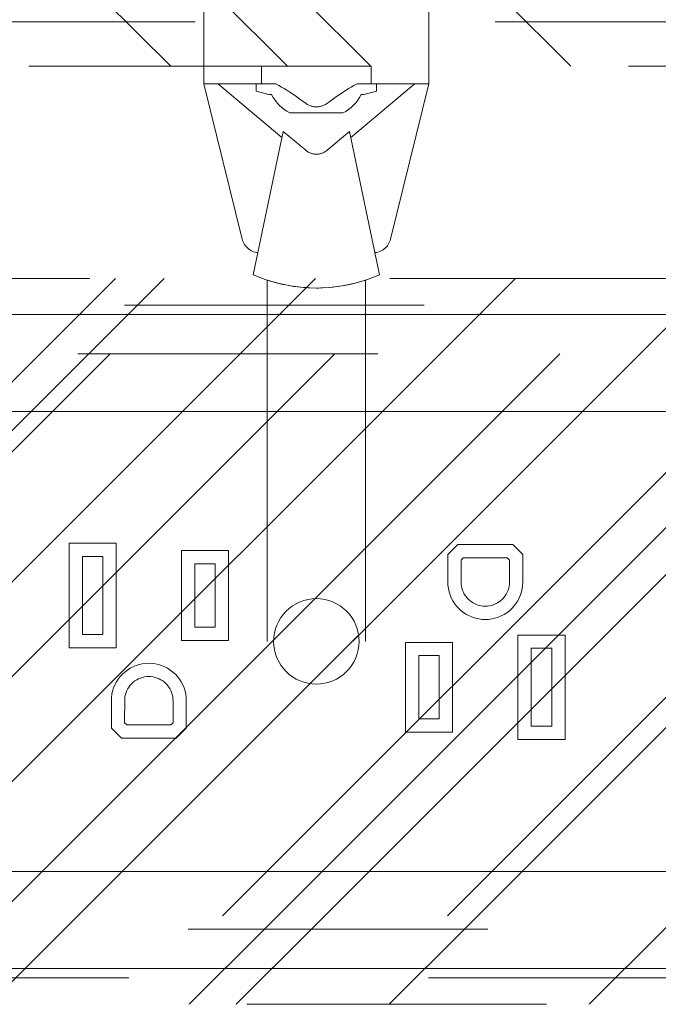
# Model space of a CAD drawing. Header units: inches. Extents: x -456 to -299, y -255 to -14.
# Tile 35 of 45: x -375.78 to -372.94, y -27.04 to -22.66. Entities that reach past the tile are written whole.
import ezdxf

# ---------------------------------------------------------------- set-up
doc = ezdxf.new("R2010")
doc.units = ezdxf.units.IN
doc.header["$LTSCALE"] = 32
doc.header["$MEASUREMENT"] = 0
doc.header["$PDMODE"] = 1
doc.header["$PDSIZE"] = -2
doc.linetypes.add('Dash Style-1', pattern=[0.083328, 0.041656, -0.041672])
for name, color, linetype, lineweight in [('Black', 7, 'Continuous', 18), ('DashLine', 7, 'Dash Style-1', 13), ('DashLineFill', 7, 'Dash Style-1', 13), ('Dean-Bezel', 7, 'Continuous', 18), ('Drawing', 7, 'Continuous', 18), ('ElecComp', 7, 'Continuous', 25), ('Metal-Black', 7, 'Continuous', 18), ('None', 7, 'Continuous', 18), ('SolidLine', 7, 'Continuous', 15), ('Wood_1-H', 7, 'Continuous', 13)]:
    doc.layers.add(name, color=color, linetype=linetype, lineweight=lineweight)
doc.layers.add('Metal-Leg', color=7, linetype='Continuous', lineweight=18, true_color=0x4c4c4c)
doc.layers.add('Textile-Cushion', color=7, linetype='Continuous', lineweight=18, true_color=0x4c4c4c)
pattern_1 = [(45, (0, 0), (-1.61301565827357, 1.935715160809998), []), (45, (-1.0608, 1.0608), (-0.4723460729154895, 0.4167612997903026), [])]

# ---------------------------------------------------------------- blocks, each defined once
blk = doc.blocks.new('Group-31')
at = {"layer": 'Textile-Cushion', "color": 31, "linetype": 'Continuous', "true_color": 0xffc198}
for p, q in [((-0.9173806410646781, 1.279527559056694), (-3.417351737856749, -1.220443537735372)), ((0.08261935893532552, 1.279527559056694), (-2.417351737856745, -1.220443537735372)), ((1.08261935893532, 1.279527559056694), (-1.41735173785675, -1.220443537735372)), ((2.082619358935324, 1.279527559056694), (-0.4173517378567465, -1.220443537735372)), ((3.082619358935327, 1.279527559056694), (0.5826482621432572, -1.220443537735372))]:
    blk.add_line(p, q, dxfattribs=at)
blk = doc.blocks.new('SlateShroudSleeve (2D)')
at = {"layer": 'DashLineFill', "linetype": 'Continuous', "lineweight": 13}
h = blk.add_hatch(dxfattribs=at)
h.set_pattern_fill('Steel', color=253, style=0, pattern_type=2)
h.set_pattern_definition(pattern_1)
edge = h.paths.add_edge_path()
edge.add_line((-6.003937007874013, 0.9685039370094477), (-6.003937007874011, -0.968503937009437))
edge.add_arc((-5.358267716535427, -0.9685039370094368), 0.6456692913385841, 180, 225.0000000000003)
edge.add_arc((-5.35826771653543, -0.9685039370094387), 0.6456692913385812, 225.0000000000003, 270.0000000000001)
edge.add_line((-5.358267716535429, -1.61417322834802), (5.358267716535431, -1.614173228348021))
edge.add_arc((5.358267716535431, -0.968503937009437), 0.6456692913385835, 269.9999999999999, 360.0000000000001)
edge.add_line((6.003937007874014, -0.9685039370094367), (6.003937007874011, 0.9685039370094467))
edge.add_arc((5.358267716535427, 0.9685039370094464), 0.6456692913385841, 1.477794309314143e-14, 45.00000000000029)
edge.add_arc((5.35826771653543, 0.9685039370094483), 0.6456692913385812, 45.00000000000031, 90.00000000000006)
edge.add_line((5.358267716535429, 1.614173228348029), (-5.358267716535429, 1.61417322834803))
edge.add_arc((-5.35826771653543, 0.9685039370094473), 0.6456692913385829, 89.9999999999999, 180)
edge.add_line((-6.003937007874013, 0.9685039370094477), (-6.003937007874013, 0.9685039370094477))
edge = h.paths.add_edge_path()
edge.add_arc((5.358267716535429, -0.9685039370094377), 0.3110236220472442, 269.9999999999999, 359.9999999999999)
edge.add_line((5.669291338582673, -0.9685039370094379), (5.669291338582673, 0.9685039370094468))
edge.add_arc((5.35826771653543, 0.9685039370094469), 0.3110236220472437, 359.9999999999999, 405.0000000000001)
edge.add_arc((5.358267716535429, 0.9685039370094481), 0.3110236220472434, 44.99999999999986, 90)
edge.add_line((5.358267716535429, 1.279527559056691), (-5.358267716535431, 1.279527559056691))
edge.add_arc((-5.35826771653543, 0.9685039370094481), 0.3110236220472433, 89.99999999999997, 180.0000000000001)
edge.add_line((-5.669291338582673, 0.9685039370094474), (-5.669291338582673, -0.968503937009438))
edge.add_arc((-5.358267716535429, -0.9685039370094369), 0.3110236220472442, 180.0000000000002, 225.0000000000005)
edge.add_arc((-5.358267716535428, -0.9685039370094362), 0.3110236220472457, 225.0000000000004, 269.9999999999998)
edge.add_line((-5.358267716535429, -1.279527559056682), (5.358267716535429, -1.279527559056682))
at = {"layer": 'DashLine', "lineweight": 13, "transparency": 33554687, "flags": 128}
blk.add_lwpolyline([(-5.885826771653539, 0.9685039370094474, -0.4142135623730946), (-5.358267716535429, 1.496062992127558), (5.358267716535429, 1.496062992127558, -0.4142135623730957), (5.885826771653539, 0.9685039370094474), (5.885826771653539, -0.9685039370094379, -0.4142135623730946), (5.358267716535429, -1.496062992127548), (-5.358267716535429, -1.496062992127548, -0.4142135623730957), (-5.885826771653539, -0.9685039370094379)], format="xyb", close=True, dxfattribs=at)
at = {"layer": 'DashLineFill', "lineweight": 13, "flags": 128}
for points in [[(-6.003937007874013, 0.9685039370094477), (-6.003937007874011, -0.968503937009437, 0.1989123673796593), (-5.81482485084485, -1.425061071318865, 0.1989123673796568), (-5.358267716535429, -1.61417322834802), (5.35826771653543, -1.614173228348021, 0.4142135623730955), (6.003937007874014, -0.9685039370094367), (6.003937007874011, 0.9685039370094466, 0.1989123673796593), (5.81482485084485, 1.425061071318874, 0.1989123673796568), (5.358267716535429, 1.614173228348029), (-5.358267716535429, 1.61417322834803, 0.4142135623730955), (-6.003937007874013, 0.9685039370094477)], [(5.358267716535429, -1.279527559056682, 0.414213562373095), (5.669291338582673, -0.9685039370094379), (5.669291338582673, 0.9685039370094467, 0.1989123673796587), (5.578194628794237, 1.188430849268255, 0.1989123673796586), (5.358267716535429, 1.279527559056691), (-5.35826771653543, 1.279527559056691, 0.4142135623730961), (-5.669291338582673, 0.9685039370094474), (-5.669291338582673, -0.968503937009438, 0.1989123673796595), (-5.578194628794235, -1.188430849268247, 0.198912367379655), (-5.358267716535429, -1.279527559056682)]]:
    blk.add_lwpolyline(points, format="xyb", close=True, dxfattribs=at)
at = {"layer": 'SolidLine', "linetype": 'Continuous', "lineweight": 5}
blk.add_point((0, 0), dxfattribs=at)
at = {"layer": 'Textile-Cushion', "linetype": 'Continuous', "lineweight": 5}
blk.add_point((0, 0), dxfattribs=at)
at = {"layer": 'Textile-Cushion', "color": 31, "true_color": 0xffc198}
blk.add_blockref('Group-31', (0, 0), dxfattribs=at)
blk = doc.blocks.new('Group-33')
at = {"layer": 'Wood_1-H', "color": 7}
blk.add_blockref('SlateShroudSleeve (2D)', (45, -10.19685039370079), dxfattribs=at)
blk = doc.blocks.new('Group-34')
at = {"layer": 'None'}
blk.add_blockref('Group-33', (0, 0), dxfattribs=at)
blk = doc.blocks.new('SL Lowboy Top (2D)')
at = {"layer": 'None'}
blk.add_blockref('Group-34', (0, 0), dxfattribs=at)
at = {"layer": 'Drawing', "color": 0, "flags": 1}
for tag in ['Tag', 'Catalog', 'Option1', 'Option2', 'Option3', 'Option4', 'Option5', 'Option6', 'Option7', 'Option8', 'Option9', 'Option10', 'Option11', 'Option12', 'Custom', 'FinishGroup', 'Discount', 'Item2', 'Item3', 'Item6', 'Item9', 'Item10', 'Item12', 'Item13', 'Item16', 'Item19', 'Item20', 'Item21', 'Item22', 'Item23', 'Item24', 'Item25', 'Item8', 'Item18', 'Item1', 'Item4', 'Item5', 'Item7', 'Item11', 'Item14', 'Item15', 'Item17']:
    blk.add_attdef(tag, (-60, -24.26771653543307), '', height=0.007086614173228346, dxfattribs=at)
blk = doc.blocks.new('1BRPT9-Bracket (2D)')
at = {"layer": 'DashLineFill', "linetype": 'Continuous', "lineweight": 13}
h = blk.add_hatch(dxfattribs=at)
h.set_pattern_fill('Steel', color=253, style=0, pattern_type=2)
h.set_pattern_definition(pattern_1)
edge = h.paths.add_edge_path()
edge.add_arc((1.677931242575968, -8.488188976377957), 0.2519685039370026, 269.999999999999, 360.0000000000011)
edge.add_line((1.929899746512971, -8.488188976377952), (1.929899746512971, -7.480314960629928))
edge.add_line((1.929899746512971, -7.480314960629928), (2.323600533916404, -7.480314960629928))
edge.add_line((2.323600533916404, -7.480314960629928), (2.323600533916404, 7.461135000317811))
edge.add_line((2.323600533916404, 7.461135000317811), (1.929899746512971, 7.480314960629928))
edge.add_line((1.929899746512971, 7.480314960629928), (1.929899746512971, 8.488188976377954))
edge.add_arc((1.677931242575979, 8.488188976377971), 0.2519685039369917, 359.999999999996, 450.0000000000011)
edge.add_line((1.677931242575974, 8.740157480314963), (-2.32206875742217, 8.740157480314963))
edge.add_line((-2.32206875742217, 8.740157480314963), (-2.32206875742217, -8.74015748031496))
edge.add_line((-2.32206875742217, -8.74015748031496), (1.677931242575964, -8.74015748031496))
at = {"layer": 'DashLineFill'}
blk.add_line((2.126750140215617, 7.461135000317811), (2.126750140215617, -7.480314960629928), dxfattribs=at)
at = {"layer": 'DashLineFill', "flags": 128}
blk.add_lwpolyline([(1.677931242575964, -8.74015748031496, 0.4142135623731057), (1.929899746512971, -8.488188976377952), (1.929899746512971, -7.480314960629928), (2.323600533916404, -7.480314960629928), (2.323600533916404, 7.461135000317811), (1.929899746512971, 7.480314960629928), (1.929899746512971, 8.488188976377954, 0.4142135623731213), (1.677931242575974, 8.740157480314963), (-2.32206875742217, 8.740157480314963), (-2.32206875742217, -8.74015748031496)], format="xyb", close=True, dxfattribs=at)
blk = doc.blocks.new('TL14_upper_leg (2D)')
at = {"layer": 'SolidLine', "flags": 128}
blk.add_lwpolyline([(2.322834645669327, 0.2436987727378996), (2.401574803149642, 0.2436987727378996), (2.401574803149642, 0.2677219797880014), (2.434055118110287, 0.2677219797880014), (2.4493110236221, 0.2107861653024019), (2.4493110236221, 0.1992105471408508, -0.1579749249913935), (2.531479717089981, 0.1180761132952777), (2.531479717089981, -0.1180652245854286, -0.1560270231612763), (2.4493110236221, -0.1991401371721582), (2.4493110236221, -0.2107752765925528), (2.434055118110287, -0.2677110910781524), (2.401574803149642, -0.2677110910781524), (2.401574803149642, -0.2436878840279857), (2.322834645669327, -0.2436878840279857)], format="xyb", close=True, dxfattribs=at)
blk = doc.blocks.new('StructEnd-C (2D)')
at = {"layer": 'Metal-Black', "color": 7}
blk.add_blockref('1BRPT9-Bracket (2D)', (0, 0), dxfattribs=at)
at = {"layer": 'Metal-Leg', "color": 7}
blk.add_blockref('TL14_upper_leg (2D)', (0, 0), dxfattribs=at)
blk = doc.blocks.new('Group-68')
at = {"layer": 'SolidLine', "color": 7, "rotation": 270}
blk.add_blockref('StructEnd-C (2D)', (0, 0), dxfattribs=at)
blk = doc.blocks.new('SL Floating Runoff Desk (2D)')
at = {"layer": 'None'}
blk.add_blockref('Group-68', (0, 0), dxfattribs=at)
at = {"layer": 'Drawing', "color": 0, "flags": 1}
for tag in ['Tag', 'Catalog', 'Option1', 'Option2', 'Option3', 'Option4', 'Option5', 'Option6', 'Option7', 'Option8', 'Option9', 'Option10', 'Option11', 'Option12', 'Custom', 'FinishGroup', 'Discount', 'Item2', 'Item3', 'Item6', 'Item9', 'Item10', 'Item12', 'Item13', 'Item16', 'Item19', 'Item20', 'Item21', 'Item22', 'Item23', 'Item24', 'Item25', 'Item8', 'Item18', 'Item1', 'Item4', 'Item5', 'Item7', 'Item11', 'Item14', 'Item15', 'Item17']:
    blk.add_attdef(tag, (-30.00000000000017, -74.81889763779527), '', height=0.007086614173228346, dxfattribs=at)
blk = doc.blocks.new('Group-73')
at = {"layer": 'Dean-Bezel'}
for p, q in [((4.110047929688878, 1.454529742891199), (-4.110047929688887, 1.454529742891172)), ((-1.099699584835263, 0.4361995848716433), (-1.099699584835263, -0.02819958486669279)), ((-0.8903004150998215, 0.4361995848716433), (-1.099699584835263, 0.4361995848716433)), ((-0.8903004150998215, -0.02819958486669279), (-0.8903004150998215, 0.4361995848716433)), ((-0.5996995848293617, 0.4036995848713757), (-0.5996995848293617, 0.004300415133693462)), ((-0.3903717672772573, 0.4036995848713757), (-0.5996995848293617, 0.4036995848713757)), ((-0.3903717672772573, 0.004300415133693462), (-0.3903717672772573, 0.4036995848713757)), ((0.6288803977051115, 0.4306995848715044), (0.584300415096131, 0.3861196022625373)), ((0.8731196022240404, 0.4306995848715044), (0.6288803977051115, 0.4306995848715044)), ((0.8731196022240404, 0.4306995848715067), (0.9176995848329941, 0.3861196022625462)), ((-1.040644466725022, 0.03085553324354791), (-1.040644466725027, 0.3771444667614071)), ((-0.9493555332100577, 0.3771444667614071), (-1.040644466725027, 0.3771444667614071)), ((-0.9493555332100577, 0.3771444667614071), (-0.9493555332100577, 0.03085553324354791)), ((0.584300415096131, 0.3861196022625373), (0.5843004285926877, 0.2639600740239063)), ((0.6433555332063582, 0.3616581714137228), (0.6533418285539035, 0.3716444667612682)), ((0.6433555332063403, 0.2640000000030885), (0.6433555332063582, 0.3616581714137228)), ((0.8486581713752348, 0.3716444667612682), (0.6533418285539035, 0.3716444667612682)), ((0.8486581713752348, 0.3716444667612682), (0.8586444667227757, 0.3616581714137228)), ((0.8586444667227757, 0.3616581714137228), (0.8582288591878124, 0.2546224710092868)), ((0.9176995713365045, 0.2639600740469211), (0.9176995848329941, 0.3861196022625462)), ((-0.5406444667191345, 0.06335553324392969), (-0.540644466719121, 0.3446444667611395)), ((-0.4494268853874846, 0.3446444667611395), (-0.540644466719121, 0.3446444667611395)), ((-0.4494268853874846, 0.3446444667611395), (-0.4494268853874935, 0.06335553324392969)), ((0.5843004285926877, 0.2639600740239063), (0.5849440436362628, 0.24943791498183)), ((0.6437711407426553, 0.2546224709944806), (0.6433555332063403, 0.2640000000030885)), ((0.9170559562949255, 0.2494379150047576), (0.9176995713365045, 0.2639600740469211)), ((0.5849440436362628, 0.24943791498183), (0.5868503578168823, 0.2350270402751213)), ((0.5868503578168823, 0.2350270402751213), (0.5900048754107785, 0.220837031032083)), ((0.5900048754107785, 0.220837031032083), (0.5943836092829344, 0.2069757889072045)), ((0.6450021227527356, 0.2453168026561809), (0.6437711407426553, 0.2546224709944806)), ((0.6470391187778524, 0.2361537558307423), (0.6450021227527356, 0.2453168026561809)), ((0.6498666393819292, 0.2272030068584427), (0.6470391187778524, 0.2361537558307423)), ((0.6534631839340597, 0.2185326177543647), (0.6498666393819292, 0.2272030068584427)), ((0.8521333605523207, 0.2272030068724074), (0.8485368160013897, 0.2185326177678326)), ((0.8549608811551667, 0.2361537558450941), (0.8521333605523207, 0.2272030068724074)), ((0.8569978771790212, 0.2453168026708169), (0.8549608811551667, 0.2361537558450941)), ((0.8582288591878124, 0.2546224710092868), (0.8569978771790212, 0.2453168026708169)), ((0.9076163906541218, 0.2069757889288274), (0.9119951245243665, 0.2208370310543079)), ((0.9119951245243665, 0.2208370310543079), (0.9151496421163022, 0.2350270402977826)), ((0.9151496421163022, 0.2350270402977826), (0.9170559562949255, 0.2494379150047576)), ((0.5999532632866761, 0.1935487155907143), (0.5943836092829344, 0.2069757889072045)), ((0.5999532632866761, 0.1935487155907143), (0.6066714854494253, 0.1806579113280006)), ((0.6066714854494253, 0.1806579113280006), (0.6144871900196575, 0.1684013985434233)), ((0.6578014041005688, 0.2102085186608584), (0.6534631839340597, 0.2185326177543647)), ((0.6628483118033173, 0.202294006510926), (0.6578014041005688, 0.2102085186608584)), ((0.6685655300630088, 0.1948492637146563), (0.6628483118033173, 0.202294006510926)), ((0.6749095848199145, 0.1879309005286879), (0.6685655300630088, 0.1948492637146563)), ((0.681832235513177, 0.1815915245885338), (0.6749095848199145, 0.1879309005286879)), ((0.689280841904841, 0.1758793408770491), (0.681832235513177, 0.1815915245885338)), ((0.6971987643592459, 0.1708377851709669), (0.689280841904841, 0.1758793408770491)), ((0.8127191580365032, 0.1758793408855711), (0.804801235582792, 0.1708377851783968)), ((0.8201677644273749, 0.1815915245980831), (0.8127191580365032, 0.1758793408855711)), ((0.8270904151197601, 0.1879309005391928), (0.8201677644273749, 0.1815915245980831)), ((0.833434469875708, 0.1948492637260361), (0.8270904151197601, 0.1879309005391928)), ((0.8391516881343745, 0.2022940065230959), (0.833434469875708, 0.1948492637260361)), ((0.8441985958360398, 0.2102085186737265), (0.8391516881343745, 0.2022940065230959)), ((0.8485368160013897, 0.2185326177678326), (0.8441985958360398, 0.2102085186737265)), ((0.887512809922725, 0.1684013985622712), (0.8953285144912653, 0.1806579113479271)), ((0.8953285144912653, 0.1806579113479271), (0.9020467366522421, 0.1935487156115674)), ((0.9020467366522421, 0.1935487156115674), (0.9076163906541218, 0.2069757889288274)), ((0.6144871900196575, 0.1684013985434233), (0.6233409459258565, 0.1568723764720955)), ((0.6233409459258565, 0.1568723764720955), (0.633165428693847, 0.1461585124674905)), ((0.633165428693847, 0.1461585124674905), (0.6438859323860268, 0.1363412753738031)), ((0.6438859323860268, 0.1363412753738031), (0.6554209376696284, 0.1274953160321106)), ((0.7055257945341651, 0.1665051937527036), (0.6971987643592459, 0.1708377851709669)), ((0.7141986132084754, 0.1629145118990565), (0.7055257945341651, 0.1665051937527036)), ((0.7231512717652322, 0.160093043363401), (0.7141986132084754, 0.1629145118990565)), ((0.7323156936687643, 0.1580622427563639), (0.7231512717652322, 0.160093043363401)), ((0.741622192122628, 0.1568375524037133), (0.7323156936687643, 0.1580622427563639)), ((0.7509999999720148, 0.1564282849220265), (0.741622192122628, 0.1568375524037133)), ((0.7603778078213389, 0.1568375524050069), (0.7509999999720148, 0.1564282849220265)), ((0.7696843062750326, 0.158062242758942), (0.7603778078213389, 0.1568375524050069)), ((0.7788487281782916, 0.1600930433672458), (0.7696843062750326, 0.158062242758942)), ((0.787801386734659, 0.1629145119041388), (0.7788487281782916, 0.1600930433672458)), ((0.7964742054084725, 0.1665051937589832), (0.787801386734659, 0.1629145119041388)), ((0.804801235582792, 0.1708377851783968), (0.7964742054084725, 0.1665051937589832)), ((0.8465790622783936, 0.1274953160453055), (0.8581140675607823, 0.1363412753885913)), ((0.8581140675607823, 0.1363412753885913), (0.868834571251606, 0.1461585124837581)), ((0.868834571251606, 0.1461585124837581), (0.8786590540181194, 0.1568723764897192)), ((0.8786590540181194, 0.1568723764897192), (0.887512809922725, 0.1684013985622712)), ((0.6554209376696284, 0.1274953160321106), (0.6676827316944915, 0.1196878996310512)), ((0.6676827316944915, 0.1196878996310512), (0.6805780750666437, 0.1129783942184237)), ((0.6805780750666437, 0.1129783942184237), (0.694008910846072, 0.1074178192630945)), ((0.694008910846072, 0.1074178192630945), (0.7078731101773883, 0.1030484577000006)), ((0.7078731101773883, 0.1030484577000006), (0.7220652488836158, 0.09990353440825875)), ((0.7220652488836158, 0.09990353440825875), (0.7364774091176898, 0.0980069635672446)), ((0.7364774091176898, 0.0980069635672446), (0.7509999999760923, 0.09737316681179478)), ((0.7509999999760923, 0.09737316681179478), (0.7655225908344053, 0.09800696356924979)), ((0.7655225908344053, 0.09800696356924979), (0.7799347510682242, 0.09990353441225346)), ((0.7799347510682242, 0.09990353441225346), (0.794126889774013, 0.1030484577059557)), ((0.794126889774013, 0.1030484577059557), (0.8079910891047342, 0.1074178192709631)), ((0.8079910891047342, 0.1074178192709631), (0.821421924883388, 0.1129783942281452)), ((0.821421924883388, 0.1129783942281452), (0.8343172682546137, 0.1196878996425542)), ((0.8343172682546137, 0.1196878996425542), (0.8465790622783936, 0.1274953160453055)), ((-0.4494268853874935, 0.06335553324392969), (-0.5406444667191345, 0.06335553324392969)), ((-0.9493555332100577, 0.03085553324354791), (-1.040644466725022, 0.03085553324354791)), ((-0.3903717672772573, 0.004300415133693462), (-0.5996995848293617, 0.004300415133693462)), ((0.8963004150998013, 0.02819958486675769), (0.8963004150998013, -0.4361995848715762)), ((1.105699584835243, 0.02819958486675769), (0.8963004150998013, 0.02819958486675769)), ((1.105699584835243, -0.4361995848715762), (1.105699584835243, 0.02819958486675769)), ((-0.8903004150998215, -0.02819958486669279), (-1.099699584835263, -0.02819958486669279)), ((0.3963717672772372, -0.004300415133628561), (0.3963717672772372, -0.4036995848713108)), ((0.6056995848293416, -0.004300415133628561), (0.3963717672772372, -0.004300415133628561)), ((0.6056995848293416, -0.4036995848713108), (0.6056995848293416, -0.004300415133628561)), ((0.9553555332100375, -0.3771444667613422), (0.9553555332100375, -0.03085553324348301)), ((1.046644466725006, -0.03085553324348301), (0.9553555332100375, -0.03085553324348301)), ((1.046644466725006, -0.03085553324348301), (1.046644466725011, -0.3771444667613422)), ((0.4554268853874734, -0.3446444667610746), (0.4554268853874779, -0.06335553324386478)), ((0.5466444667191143, -0.06335553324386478), (0.4554268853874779, -0.06335553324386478)), ((0.5466444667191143, -0.06335553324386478), (0.5466444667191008, -0.3446444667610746)), ((-0.8405790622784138, -0.1274953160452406), (-0.8521140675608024, -0.1363412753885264)), ((-0.8283172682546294, -0.1196878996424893), (-0.8405790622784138, -0.1274953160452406)), ((-0.8154219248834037, -0.1129783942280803), (-0.8283172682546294, -0.1196878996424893)), ((-0.8019910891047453, -0.1074178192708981), (-0.8154219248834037, -0.1129783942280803)), ((-0.7881268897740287, -0.1030484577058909), (-0.8019910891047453, -0.1074178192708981)), ((-0.7739347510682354, -0.09990353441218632), (-0.7881268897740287, -0.1030484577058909)), ((-0.759522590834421, -0.09800696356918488), (-0.7739347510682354, -0.09990353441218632)), ((-0.744999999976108, -0.09737316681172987), (-0.759522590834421, -0.09800696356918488)), ((-0.7304774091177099, -0.0980069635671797), (-0.744999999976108, -0.09737316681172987)), ((-0.7160652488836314, -0.09990353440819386), (-0.7304774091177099, -0.0980069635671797)), ((-0.7018731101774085, -0.1030484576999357), (-0.7160652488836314, -0.09990353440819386)), ((-0.6880089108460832, -0.1074178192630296), (-0.7018731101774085, -0.1030484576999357)), ((-0.6745780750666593, -0.1129783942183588), (-0.6880089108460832, -0.1074178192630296)), ((-0.6616827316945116, -0.1196878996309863), (-0.6745780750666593, -0.1129783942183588)), ((-0.6494209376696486, -0.1274953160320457), (-0.6616827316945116, -0.1196878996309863)), ((-0.6378859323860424, -0.1363412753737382), (-0.6494209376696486, -0.1274953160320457)), ((-0.8815128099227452, -0.168401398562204), (-0.8893285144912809, -0.1806579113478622)), ((-0.872659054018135, -0.1568723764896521), (-0.8815128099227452, -0.168401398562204)), ((-0.8628345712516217, -0.1461585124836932), (-0.872659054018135, -0.1568723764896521)), ((-0.8521140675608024, -0.1363412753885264), (-0.8628345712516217, -0.1461585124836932)), ((-0.8067191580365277, -0.175879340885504), (-0.7988012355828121, -0.1708377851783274)), ((-0.7988012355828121, -0.1708377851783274), (-0.7904742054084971, -0.1665051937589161)), ((-0.7904742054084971, -0.1665051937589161), (-0.7818013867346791, -0.1629145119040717)), ((-0.7818013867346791, -0.1629145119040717), (-0.7728487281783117, -0.1600930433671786)), ((-0.7728487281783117, -0.1600930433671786), (-0.7636843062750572, -0.1580622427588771)), ((-0.7636843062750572, -0.1580622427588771), (-0.754377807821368, -0.1568375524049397)), ((-0.754377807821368, -0.1568375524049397), (-0.7449999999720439, -0.1564282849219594)), ((-0.7449999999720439, -0.1564282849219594), (-0.7356221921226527, -0.1568375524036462)), ((-0.7356221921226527, -0.1568375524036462), (-0.7263156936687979, -0.1580622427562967)), ((-0.7263156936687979, -0.1580622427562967), (-0.7171512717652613, -0.1600930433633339)), ((-0.7171512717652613, -0.1600930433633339), (-0.7081986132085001, -0.1629145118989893)), ((-0.7081986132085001, -0.1629145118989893), (-0.6995257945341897, -0.1665051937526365)), ((-0.6995257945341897, -0.1665051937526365), (-0.691198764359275, -0.1708377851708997)), ((-0.691198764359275, -0.1708377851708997), (-0.68328084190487, -0.1758793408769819)), ((-0.627165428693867, -0.1461585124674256), (-0.6378859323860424, -0.1363412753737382)), ((-0.6173409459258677, -0.1568723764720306), (-0.627165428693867, -0.1461585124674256)), ((-0.6084871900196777, -0.1684013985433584), (-0.6173409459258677, -0.1568723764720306)), ((-0.6006714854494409, -0.1806579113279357), (-0.6084871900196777, -0.1684013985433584)), ((-0.9016163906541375, -0.2069757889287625), (-0.9059951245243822, -0.220837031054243)), ((-0.8960467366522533, -0.1935487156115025), (-0.9016163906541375, -0.2069757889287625)), ((-0.8893285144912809, -0.1806579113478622), (-0.8960467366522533, -0.1935487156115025)), ((-0.8461333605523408, -0.227203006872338), (-0.8425368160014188, -0.2185326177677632)), ((-0.8425368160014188, -0.2185326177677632), (-0.8381985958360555, -0.2102085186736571)), ((-0.8381985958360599, -0.2102085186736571), (-0.8331516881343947, -0.2022940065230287)), ((-0.8331516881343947, -0.2022940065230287), (-0.8274344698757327, -0.1948492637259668)), ((-0.8274344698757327, -0.1948492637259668), (-0.8210904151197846, -0.1879309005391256)), ((-0.8210904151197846, -0.1879309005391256), (-0.8141677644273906, -0.1815915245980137)), ((-0.8141677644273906, -0.1815915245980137), (-0.8067191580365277, -0.175879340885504)), ((-0.68328084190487, -0.1758793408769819), (-0.675832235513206, -0.1815915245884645)), ((-0.675832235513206, -0.1815915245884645), (-0.6689095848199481, -0.1879309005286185)), ((-0.6689095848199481, -0.1879309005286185), (-0.6625655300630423, -0.1948492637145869)), ((-0.6625655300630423, -0.1948492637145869), (-0.6568483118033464, -0.2022940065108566)), ((-0.6568483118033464, -0.2022940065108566), (-0.6518014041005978, -0.2102085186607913)), ((-0.6518014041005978, -0.2102085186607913), (-0.6474631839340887, -0.2185326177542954)), ((-0.6474631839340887, -0.2185326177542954), (-0.6438666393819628, -0.2272030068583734)), ((-0.5939532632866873, -0.1935487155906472), (-0.6006714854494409, -0.1806579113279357)), ((-0.5883836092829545, -0.2069757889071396), (-0.5939532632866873, -0.1935487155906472)), ((-0.5840048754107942, -0.2208370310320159), (-0.5883836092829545, -0.2069757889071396)), ((-0.9110559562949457, -0.2494379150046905), (-0.9116995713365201, -0.2639600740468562)), ((-0.9091496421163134, -0.2350270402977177), (-0.9110559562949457, -0.2494379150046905)), ((-0.9059951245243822, -0.220837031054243), (-0.9091496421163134, -0.2350270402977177)), ((-0.8526444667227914, -0.3616581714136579), (-0.8522288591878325, -0.2546224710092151)), ((-0.8522288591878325, -0.2546224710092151), (-0.8509978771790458, -0.2453168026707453)), ((-0.8509978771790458, -0.2453168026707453), (-0.8489608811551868, -0.2361537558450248)), ((-0.8489608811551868, -0.2361537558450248), (-0.8461333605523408, -0.227203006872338)), ((-0.6438666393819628, -0.2272030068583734), (-0.6410391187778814, -0.2361537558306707)), ((-0.6410391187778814, -0.2361537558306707), (-0.6390021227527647, -0.2453168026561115)), ((-0.6390021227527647, -0.2453168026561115), (-0.6377711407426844, -0.2546224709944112)), ((-0.6377711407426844, -0.2546224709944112), (-0.6373555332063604, -0.2640000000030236)), ((-0.580850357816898, -0.2350270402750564), (-0.5840048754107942, -0.2208370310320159)), ((-0.5789440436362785, -0.2494379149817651), (-0.580850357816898, -0.2350270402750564)), ((-0.5783004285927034, -0.2639600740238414), (-0.5789440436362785, -0.2494379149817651)), ((-0.9116995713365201, -0.2639600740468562), (-0.9116995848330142, -0.3861196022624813)), ((-0.6373555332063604, -0.2640000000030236), (-0.6373555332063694, -0.3616581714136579)), ((-0.5783004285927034, -0.2639600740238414), (-0.5783004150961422, -0.3861196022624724)), ((0.5466444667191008, -0.3446444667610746), (0.4554268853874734, -0.3446444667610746)), ((-0.9116995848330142, -0.3861196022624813), (-0.8671196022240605, -0.4306995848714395)), ((-0.8426581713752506, -0.3716444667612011), (-0.8526444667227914, -0.3616581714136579)), ((-0.6473418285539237, -0.3716444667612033), (-0.842658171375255, -0.3716444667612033)), ((-0.6473418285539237, -0.3716444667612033), (-0.6373555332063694, -0.3616581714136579)), ((-0.6228803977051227, -0.4306995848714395), (-0.5783004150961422, -0.3861196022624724)), ((1.046644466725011, -0.3771444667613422), (0.9553555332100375, -0.3771444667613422)), ((-0.6228803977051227, -0.4306995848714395), (-0.8671196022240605, -0.4306995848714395)), ((0.6056995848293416, -0.4036995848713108), (0.3963717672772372, -0.4036995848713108)), ((1.105699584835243, -0.4361995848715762), (0.8963004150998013, -0.4361995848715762)), ((4.110047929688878, -1.454529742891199), (-4.110047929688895, -1.454529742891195))]:
    blk.add_line(p, q, dxfattribs=at)
blk = doc.blocks.new('Dean-PPUG-BK (2D)')
at = {"layer": 'DashLineFill', "linetype": 'Continuous', "lineweight": 13}
h = blk.add_hatch(dxfattribs=at)
h.set_pattern_fill('Steel', color=253, style=0, pattern_type=2)
h.set_pattern_definition(pattern_1)
h.paths.add_polyline_path([(-4.110047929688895, 1.454529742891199), (4.110047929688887, 1.454529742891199), (4.110047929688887, -1.454529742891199), (-4.110047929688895, -1.454529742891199)])
h = blk.add_hatch(dxfattribs=at)
h.set_pattern_fill('Steel', color=253, style=0, pattern_type=2)
h.set_pattern_definition(pattern_1)
h.paths.add_polyline_path([(8.524253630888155e-10, 0.190000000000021), (0.01862325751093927, 0.189085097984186), (0.0370671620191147, 0.1863492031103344), (0.05515408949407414, 0.1818186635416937), (0.07270985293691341, 0.1755371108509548), (0.08956538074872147, 0.1675650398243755), (0.1055583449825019, 0.1579792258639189), (0.1205347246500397, 0.1468719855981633), (0.1343502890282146, 0.1343502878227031), (0.1468719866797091, 0.1205347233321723), (0.1579792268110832, 0.1055583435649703), (0.1675650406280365, 0.08956537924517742), (0.1755371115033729, 0.07270985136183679), (0.1818186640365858, 0.05515408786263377), (0.1863492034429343, 0.03706716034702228), (0.1890850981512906, 0.01862325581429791), (0.190000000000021, -8.524253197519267e-10), (0.189085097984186, -0.01862325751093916), (0.1863492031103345, -0.03706716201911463), (0.1818186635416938, -0.05515408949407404), (0.1755371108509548, -0.07270985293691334), (0.1675650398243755, -0.0895653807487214), (0.1579792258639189, -0.1055583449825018), (0.1468719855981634, -0.1205347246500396), (0.1343502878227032, -0.1343502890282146), (0.1205347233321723, -0.1468719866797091), (0.1055583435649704, -0.1579792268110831), (0.08956537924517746, -0.1675650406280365), (0.07270985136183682, -0.1755371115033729), (0.05515408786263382, -0.1818186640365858), (0.03706716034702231, -0.1863492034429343), (0.01862325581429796, -0.1890850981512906), (-8.524252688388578e-10, -0.190000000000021), (-0.01862325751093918, -0.189085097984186), (-0.03706716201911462, -0.1863492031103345), (-0.05515408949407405, -0.1818186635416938), (-0.07270985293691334, -0.1755371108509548), (-0.0895653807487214, -0.1675650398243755), (-0.1055583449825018, -0.1579792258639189), (-0.1205347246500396, -0.1468719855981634), (-0.1343502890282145, -0.1343502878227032), (-0.1468719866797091, -0.1205347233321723), (-0.1579792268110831, -0.1055583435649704), (-0.1675650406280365, -0.08956537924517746), (-0.1755371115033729, -0.07270985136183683), (-0.1818186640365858, -0.05515408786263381), (-0.1863492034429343, -0.03706716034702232), (-0.1890850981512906, -0.01862325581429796), (-0.190000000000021, 8.524252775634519e-10), (-0.189085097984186, 0.01862325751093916), (-0.1863492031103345, 0.03706716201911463), (-0.1818186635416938, 0.05515408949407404), (-0.1755371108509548, 0.07270985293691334), (-0.1675650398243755, 0.0895653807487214), (-0.1579792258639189, 0.1055583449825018), (-0.1468719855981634, 0.1205347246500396), (-0.1343502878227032, 0.1343502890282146), (-0.1205347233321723, 0.1468719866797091), (-0.1055583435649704, 0.1579792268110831), (-0.08956537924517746, 0.1675650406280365), (-0.07270985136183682, 0.1755371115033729), (-0.05515408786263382, 0.1818186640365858), (-0.03706716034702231, 0.1863492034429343), (-0.01862325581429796, 0.1890850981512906)])
at = {"layer": 'Black'}
for p, q in [((-0.5000000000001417, 2.979330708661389), (-0.5000000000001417, 2.479330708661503)), ((0.4999999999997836, 2.979330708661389), (0.4999999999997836, 2.479330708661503)), ((-0.4999999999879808, 2.47933070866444), (-0.3297441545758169, 1.788904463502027)), ((-0.5000000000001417, 2.479330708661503), (-0.1806925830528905, 2.479330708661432)), ((-0.4377051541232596, 2.479330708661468), (-0.4309880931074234, 2.474215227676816)), ((-0.4227232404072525, 2.467672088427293), (-0.430988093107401, 2.474215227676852)), ((-0.4227232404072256, 2.467672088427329), (-0.4143199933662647, 2.460753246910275)), ((-0.1530149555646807, 2.241556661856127), (-0.4143199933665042, 2.460753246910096)), ((-0.1806925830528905, 2.479330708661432), (-0.1666514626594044, 2.472049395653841)), ((-0.1550391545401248, 2.465649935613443), (-0.1666514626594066, 2.472049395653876)), ((-0.155039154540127, 2.465649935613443), (-0.1431416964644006, 2.458767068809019)), ((-0.1431416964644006, 2.458767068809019), (-0.1309809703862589, 2.451413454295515)), ((0.1185793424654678, 2.44360261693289), (0.1431416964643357, 2.458767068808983)), ((0.1550391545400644, 2.465649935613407), (0.1431416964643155, 2.458767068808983)), ((0.4227232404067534, 2.467672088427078), (0.1530149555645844, 2.241556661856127)), ((0.1666514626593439, 2.472049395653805), (0.1550391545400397, 2.465649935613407)), ((0.180692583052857, 2.479330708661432), (0.1666514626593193, 2.472049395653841)), ((0.4999999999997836, 2.479330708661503), (0.1806925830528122, 2.479330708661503)), ((0.3297441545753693, 1.788904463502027), (0.4999999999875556, 2.47933070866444)), ((0.4143199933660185, 2.460753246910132), (0.4227232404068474, 2.467672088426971)), ((0.4227232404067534, 2.467672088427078), (0.4309880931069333, 2.474215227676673)), ((0.4377051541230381, 2.479330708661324), (0.4309880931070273, 2.47421522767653)), ((-0.1185793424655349, 2.443602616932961), (-0.1309809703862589, 2.451413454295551)), ((-0.1185793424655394, 2.443602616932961), (-0.09314501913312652, 2.426667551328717)), ((-0.0670257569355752, 2.408086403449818), (-0.09314501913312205, 2.426667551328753)), ((0.09314501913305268, 2.426667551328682), (0.04468607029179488, 2.391399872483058)), ((0.06702575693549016, 2.408086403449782), (0.09314501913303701, 2.426667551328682)), ((0.1185793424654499, 2.443602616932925), (0.09314501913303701, 2.426667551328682)), ((-0.04744377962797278, 2.393413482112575), (-0.06702575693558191, 2.408086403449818)), ((-0.04744377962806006, 2.393413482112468), (-0.04468681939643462, 2.391400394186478)), ((-0.04185580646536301, 2.38952081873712), (-0.04468681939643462, 2.391400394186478)), ((-0.04041362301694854, 2.388631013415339), (-0.04185580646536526, 2.38952081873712)), ((-0.04041362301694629, 2.388631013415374), (-0.03595685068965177, 2.386146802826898)), ((-0.03595685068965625, 2.386146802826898), (-0.03291044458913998, 2.384662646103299)), ((-0.03291044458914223, 2.384662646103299), (-0.02979074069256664, 2.383308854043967)), ((-0.02979074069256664, 2.383308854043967), (-0.0266239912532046, 2.382096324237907)), ((-0.0266239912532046, 2.382096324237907), (-0.02340328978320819, 2.381021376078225)), ((-0.02340328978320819, 2.381021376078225), (-0.02013613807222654, 2.380086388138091)), ((-0.02013613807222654, 2.380086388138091), (-0.0168419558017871, 2.379295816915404)), ((-0.0168419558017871, 2.379295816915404), (-0.01350430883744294, 2.378645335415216)), ((-0.01350430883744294, 2.378645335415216), (-0.0101554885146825, 2.378140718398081)), ((-0.0101554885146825, 2.378140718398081), (-0.006788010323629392, 2.377779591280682)), ((-0.006788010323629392, 2.377779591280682), (-0.003393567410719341, 2.377561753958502)), ((-0.003393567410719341, 2.377561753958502), (5.062902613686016e-06, 2.377489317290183)), ((5.062902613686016e-06, 2.377489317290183), (0.003393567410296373, 2.377561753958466)), ((0.003393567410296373, 2.377561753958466), (0.006786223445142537, 2.377779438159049)), ((0.006786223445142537, 2.377779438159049), (0.01015548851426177, 2.378140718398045)), ((0.01015548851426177, 2.378140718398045), (0.01350430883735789, 2.378645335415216)), ((0.01350430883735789, 2.378645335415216), (0.01684195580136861, 2.379295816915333)), ((0.01684195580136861, 2.379295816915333), (0.02013439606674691, 2.380085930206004)), ((0.02013439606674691, 2.380085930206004), (0.02340328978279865, 2.381021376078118)), ((0.02340328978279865, 2.381021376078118), (0.02663126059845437, 2.382098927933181)), ((0.02663126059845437, 2.382098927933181), (0.03290962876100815, 2.384662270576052)), ((0.03290962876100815, 2.384662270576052), (0.03595685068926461, 2.386146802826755)), ((0.04041362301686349, 2.388631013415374), (0.03595685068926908, 2.386146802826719)), ((0.04041362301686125, 2.388631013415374), (0.04468607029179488, 2.391399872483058)), ((-0.1473686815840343, 2.268447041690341), (-0.2812500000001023, 1.63083726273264)), ((-0.04744377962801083, 2.184624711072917), (-0.1473686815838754, 2.268447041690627)), ((0.1473686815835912, 2.268447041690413), (0.04744377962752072, 2.184624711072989)), ((0.2812499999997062, 1.630837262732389), (0.1473686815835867, 2.268447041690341)), ((-0.04469131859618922, 2.182417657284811), (-0.04744377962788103, 2.184624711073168)), ((-0.0446913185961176, 2.182417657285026), (-0.04185580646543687, 2.180344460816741)), ((-0.03894251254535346, 2.178408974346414), (-0.04185580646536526, 2.180344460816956)), ((-0.03595685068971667, 2.176614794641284), (-0.03894251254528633, 2.178408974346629)), ((-0.03290436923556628, 2.174965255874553), (-0.03595685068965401, 2.176614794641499)), ((-0.02979074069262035, 2.17346342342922), (-0.03290436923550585, 2.174965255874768)), ((-0.02979074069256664, 2.1734634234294), (-0.02662175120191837, 2.172112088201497)), ((-0.02340328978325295, 2.170913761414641), (-0.02662175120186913, 2.172112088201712)), ((-0.02014133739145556, 2.169870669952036), (-0.02340328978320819, 2.170913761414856)), ((-0.01684195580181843, 2.168984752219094), (-0.02014133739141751, 2.169870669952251)), ((-0.01351127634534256, 2.168257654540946), (-0.0168419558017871, 2.168984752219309)), ((-0.01015548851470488, 2.167690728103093), (-0.01351127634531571, 2.16825765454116)), ((-0.00678082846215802, 2.16728502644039), (-0.0101554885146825, 2.167690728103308)), ((-0.003393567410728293, 2.167041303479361), (-0.006780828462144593, 2.167285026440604)), ((-0.003393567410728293, 2.167041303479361), (-2.114843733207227e-13, 2.16696001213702)), ((-2.114843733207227e-13, 2.16696001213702), (0.003393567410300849, 2.167041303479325)), ((0.006780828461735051, 2.167285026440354), (0.003393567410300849, 2.167041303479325)), ((0.006780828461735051, 2.167285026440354), (0.01015548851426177, 2.167690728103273)), ((0.01015548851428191, 2.167690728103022), (0.01351127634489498, 2.168257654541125)), ((0.01684195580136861, 2.168984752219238), (0.01351127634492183, 2.168257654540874)), ((0.01684195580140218, 2.168984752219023), (0.02014133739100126, 2.169870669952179)), ((0.02014133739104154, 2.169870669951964), (0.02340328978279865, 2.170913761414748)), ((0.02340328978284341, 2.170913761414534), (0.02662175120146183, 2.172112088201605)), ((0.0266217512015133, 2.17211208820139), (0.02979074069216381, 2.173463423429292)), ((0.02979074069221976, 2.173463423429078), (0.03290436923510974, 2.174965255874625)), ((0.03595685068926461, 2.176614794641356), (0.03290436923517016, 2.174965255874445)), ((0.03595685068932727, 2.176614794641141), (0.03894251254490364, 2.17840897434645)), ((0.04185580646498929, 2.180344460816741), (0.03894251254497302, 2.178408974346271)), ((0.04469131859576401, 2.182417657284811), (0.04185580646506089, 2.180344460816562)), ((0.04469131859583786, 2.182417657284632), (0.04744377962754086, 2.184624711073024)), ((-0.3297441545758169, 1.788904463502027), (-0.3279173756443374, 1.782629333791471)), ((-0.3279173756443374, 1.782629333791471), (-0.3255764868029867, 1.776527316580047)), ((-0.3255764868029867, 1.776527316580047), (-0.3227376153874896, 1.770640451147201)), ((-0.3227376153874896, 1.770640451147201), (-0.3194203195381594, 1.765009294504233)), ((-0.3194203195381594, 1.765009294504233), (-0.3156474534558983, 1.759672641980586)), ((-0.3156474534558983, 1.759672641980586), (-0.3114450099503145, 1.754667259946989)), ((-0.3114450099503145, 1.754667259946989), (-0.3068419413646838, 1.75002763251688)), ((0.3068419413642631, 1.75002763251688), (0.3114450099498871, 1.754667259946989)), ((0.3114450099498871, 1.754667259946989), (0.3156474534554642, 1.759672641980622)), ((0.3156474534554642, 1.759672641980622), (0.3194203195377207, 1.765009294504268)), ((0.3194203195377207, 1.765009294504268), (0.3227376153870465, 1.770640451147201)), ((0.3227376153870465, 1.770640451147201), (0.3255764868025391, 1.776527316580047)), ((0.3255764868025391, 1.776527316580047), (0.3279173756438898, 1.782629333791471)), ((0.3279173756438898, 1.782629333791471), (0.3297441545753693, 1.788904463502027)), ((-0.3068419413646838, 1.75002763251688), (-0.3018699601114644, 1.745785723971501)), ((-0.3018699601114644, 1.745785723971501), (-0.2965633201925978, 1.741970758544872)), ((-0.2965633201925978, 1.741970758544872), (-0.2909585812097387, 1.738609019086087)), ((-0.2909585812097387, 1.738609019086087), (-0.2850943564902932, 1.735723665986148)), ((-0.2850943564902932, 1.735723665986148), (-0.2790110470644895, 1.733334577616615)), ((-0.2790110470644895, 1.733334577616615), (-0.2727505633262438, 1.731458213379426)), ((-0.2727505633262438, 1.731458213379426), (-0.2663560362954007, 1.730107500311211)), ((-0.2663560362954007, 1.730107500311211), (-0.2605643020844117, 1.729352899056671)), ((0.2605643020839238, 1.729352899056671), (0.2663560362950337, 1.730107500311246)), ((0.2663560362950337, 1.730107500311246), (0.27275056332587, 1.731458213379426)), ((0.27275056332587, 1.731458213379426), (0.2790110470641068, 1.73333457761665)), ((0.2790110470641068, 1.73333457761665), (0.2850943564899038, 1.735723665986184)), ((0.2850943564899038, 1.735723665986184), (0.2909585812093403, 1.738609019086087)), ((0.2909585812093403, 1.738609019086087), (0.2965633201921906, 1.741970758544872)), ((0.2965633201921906, 1.741970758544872), (0.3018699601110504, 1.745785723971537)), ((0.3018699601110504, 1.745785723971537), (0.3068419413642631, 1.75002763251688)), ((-0.2812500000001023, 1.63083726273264), (-0.227347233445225, 1.609772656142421)), ((0.2273472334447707, 1.609772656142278), (0.2812499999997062, 1.630837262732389)), ((-0.227347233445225, 1.609772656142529), (-0.2187500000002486, 1.606879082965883)), ((-0.227347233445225, 1.609772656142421), (-0.1718871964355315, 1.593237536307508)), ((-0.2187500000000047, 1.606879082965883), (-0.2187500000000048, 0)), ((-0.2187500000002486, 1.606879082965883), (-0.215426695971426, 1.605793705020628)), ((-0.2135667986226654, 1.605194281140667), (-0.215426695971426, 1.605793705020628)), ((-0.2055577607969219, 1.602678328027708), (-0.2135667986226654, 1.605194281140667)), ((-0.2055577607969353, 1.602678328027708), (-0.2020888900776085, 1.601621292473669)), ((-0.2020888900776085, 1.601621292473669), (-0.1982548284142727, 1.600475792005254)), ((-0.1982548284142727, 1.600475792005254), (-0.1894430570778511, 1.597933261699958)), ((-0.1894430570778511, 1.597933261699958), (-0.179189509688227, 1.595131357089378)), ((-0.1791895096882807, 1.595131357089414), (-0.1724742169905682, 1.593412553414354)), ((-0.115249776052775, 1.581345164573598), (-0.1718871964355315, 1.593237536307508)), ((-0.1718871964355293, 1.593237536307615), (-0.1675722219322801, 1.592157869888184)), ((-0.167572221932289, 1.592157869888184), (-0.1546796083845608, 1.589104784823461)), ((-0.1546796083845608, 1.589104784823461), (-0.1406097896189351, 1.586065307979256)), ((-0.1254698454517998, 1.583131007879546), (-0.1152497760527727, 1.581345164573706)), ((-0.1152497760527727, 1.581345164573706), (-0.1010009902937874, 1.579114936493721)), ((-0.115249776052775, 1.581345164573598), (-0.05782292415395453, 1.574177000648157)), ((-0.08372266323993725, 1.576812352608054), (-0.1010009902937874, 1.579114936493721)), ((-0.0837226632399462, 1.576812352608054), (-0.05782292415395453, 1.574177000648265)), ((0.05782292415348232, 1.574177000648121), (0.115249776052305, 1.581345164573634)), ((0.08370165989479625, 1.576809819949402), (0.115249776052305, 1.581345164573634)), ((0.1152497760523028, 1.581345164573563), (0.1718871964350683, 1.593237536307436)), ((0.1163803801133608, 1.581582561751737), (0.1254698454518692, 1.583131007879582)), ((0.1406097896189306, 1.586065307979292), (0.1254698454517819, 1.583131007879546)), ((0.1406097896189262, 1.586065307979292), (0.1675722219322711, 1.592157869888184)), ((0.1675722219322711, 1.592157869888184), (0.1718871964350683, 1.593237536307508)), ((0.1718871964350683, 1.593237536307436), (0.2273472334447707, 1.609772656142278)), ((0.1982548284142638, 1.600475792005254), (0.1724742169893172, 1.593412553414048)), ((0.1982548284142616, 1.600475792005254), (0.2021011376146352, 1.601624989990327)), ((0.2021011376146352, 1.601624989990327), (0.2135580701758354, 1.605191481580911)), ((0.2135580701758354, 1.605191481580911), (0.2273472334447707, 1.609772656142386)), ((0.2187499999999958, 1.606879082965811), (0.2187499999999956, 0)), ((-0.05782292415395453, 1.574177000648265), (-0.04732353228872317, 1.573385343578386)), ((-0.05782292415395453, 1.574177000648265), (-2.383395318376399e-13, 1.571782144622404)), ((-0.03798553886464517, 1.572814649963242), (-0.04732353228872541, 1.573385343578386)), ((-0.03798553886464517, 1.572814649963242), (-0.02854780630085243, 1.572365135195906)), ((-0.02854780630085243, 1.572365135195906), (-2.361016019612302e-13, 1.571782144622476)), ((0.05782292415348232, 1.574177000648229), (-2.383395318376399e-13, 1.571782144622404)), ((-2.361016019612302e-13, 1.571782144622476), (0.009519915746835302, 1.571846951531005)), ((0.009519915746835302, 1.571846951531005), (0.01906531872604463, 1.572042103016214)), ((0.01906531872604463, 1.572042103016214), (0.02857857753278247, 1.57236639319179)), ((0.02857857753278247, 1.57236639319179), (0.0566166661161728, 1.574077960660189)), ((0.0566166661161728, 1.574077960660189), (0.05782292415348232, 1.574177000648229)), ((0.05782292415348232, 1.574177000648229), (0.07481690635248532, 1.57579619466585))]:
    blk.add_line(p, q, dxfattribs=at)
at = {"layer": 'Black', "color": 9, "flags": 128}
blk.add_lwpolyline([(-3.678547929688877, 1.023029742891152), (3.678547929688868, 1.023029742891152), (3.678547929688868, -1.023029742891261), (-3.678547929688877, -1.023029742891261)], close=True, dxfattribs=at)
at = {"layer": 'Black', "linetype": 'Continuous', "lineweight": 5}
blk.add_point((0, -7.483188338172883e-36), dxfattribs=at)
at = {"layer": 'DashLineFill', "flags": 128}
for points in [[(-4.110047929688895, 1.454529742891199), (4.110047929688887, 1.454529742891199), (4.110047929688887, -1.454529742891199), (-4.110047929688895, -1.454529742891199)], [(8.524253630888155e-10, 0.190000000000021), (0.01862325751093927, 0.189085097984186), (0.0370671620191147, 0.1863492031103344), (0.05515408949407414, 0.1818186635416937), (0.07270985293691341, 0.1755371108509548), (0.08956538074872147, 0.1675650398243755), (0.1055583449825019, 0.1579792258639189), (0.1205347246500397, 0.1468719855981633), (0.1343502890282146, 0.1343502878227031), (0.1468719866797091, 0.1205347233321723), (0.1579792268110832, 0.1055583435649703), (0.1675650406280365, 0.08956537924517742), (0.1755371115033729, 0.07270985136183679), (0.1818186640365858, 0.05515408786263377), (0.1863492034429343, 0.03706716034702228), (0.1890850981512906, 0.01862325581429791), (0.190000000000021, -8.524253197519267e-10), (0.189085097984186, -0.01862325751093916), (0.1863492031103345, -0.03706716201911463), (0.1818186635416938, -0.05515408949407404), (0.1755371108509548, -0.07270985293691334), (0.1675650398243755, -0.0895653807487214), (0.1579792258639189, -0.1055583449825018), (0.1468719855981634, -0.1205347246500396), (0.1343502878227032, -0.1343502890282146), (0.1205347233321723, -0.1468719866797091), (0.1055583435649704, -0.1579792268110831), (0.08956537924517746, -0.1675650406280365), (0.07270985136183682, -0.1755371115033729), (0.05515408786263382, -0.1818186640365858), (0.03706716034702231, -0.1863492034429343), (0.01862325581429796, -0.1890850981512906), (-8.524252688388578e-10, -0.190000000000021), (-0.01862325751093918, -0.189085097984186), (-0.03706716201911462, -0.1863492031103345), (-0.05515408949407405, -0.1818186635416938), (-0.07270985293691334, -0.1755371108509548), (-0.0895653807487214, -0.1675650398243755), (-0.1055583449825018, -0.1579792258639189), (-0.1205347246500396, -0.1468719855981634), (-0.1343502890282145, -0.1343502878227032), (-0.1468719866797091, -0.1205347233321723), (-0.1579792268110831, -0.1055583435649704), (-0.1675650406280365, -0.08956537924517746), (-0.1755371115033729, -0.07270985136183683), (-0.1818186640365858, -0.05515408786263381), (-0.1863492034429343, -0.03706716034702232), (-0.1890850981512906, -0.01862325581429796), (-0.190000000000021, 8.524252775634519e-10), (-0.189085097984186, 0.01862325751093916), (-0.1863492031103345, 0.03706716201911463), (-0.1818186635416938, 0.05515408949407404), (-0.1755371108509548, 0.07270985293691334), (-0.1675650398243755, 0.0895653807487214), (-0.1579792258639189, 0.1055583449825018), (-0.1468719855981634, 0.1205347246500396), (-0.1343502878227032, 0.1343502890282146), (-0.1205347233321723, 0.1468719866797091), (-0.1055583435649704, 0.1579792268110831), (-0.08956537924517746, 0.1675650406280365), (-0.07270985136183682, 0.1755371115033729), (-0.05515408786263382, 0.1818186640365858), (-0.03706716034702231, 0.1863492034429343), (-0.01862325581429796, 0.1890850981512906)]]:
    blk.add_lwpolyline(points, close=True, dxfattribs=at)
at = {"layer": 'Black', "color": 7}
blk.add_blockref('Group-73', (0, 0), dxfattribs=at)
blk = doc.blocks.new('Group-75')
at = {"layer": 'None', "color": 7}
blk.add_blockref('Dean-PPUG-BK (2D)', (0, 0), dxfattribs=at)
blk = doc.blocks.new('SL Power Module (2D)')
at = {"layer": 'None'}
blk.add_blockref('Group-75', (0, 0), dxfattribs=at)
at = {"layer": 'ElecComp', "color": 0, "flags": 1}
for tag in ['Tag', 'Catalog', 'Option1', 'Option2', 'Option3', 'Option4', 'Option5', 'Option6', 'Option7', 'Option8', 'Option9', 'Option10', 'Option11', 'Option12', 'Custom', 'FinishGroup', 'Discount', 'Item2', 'Item3', 'Item6', 'Item9', 'Item10', 'Item12', 'Item13', 'Item16', 'Item19', 'Item20', 'Item21', 'Item22', 'Item23', 'Item24', 'Item25', 'Item8', 'Item18', 'Item1', 'Item4', 'Item5', 'Item7', 'Item11', 'Item14', 'Item15', 'Item17']:
    blk.add_attdef(tag, (-19.59949999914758, -11.90334864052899), '', height=0.007086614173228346, dxfattribs=at)

msp = doc.modelspace()

# ---------------------------------------------------------------- block references
at = {"layer": 'Drawing'}
msp.add_blockref('SL Lowboy Top (2D)', (-419.4593240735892, -15.22944200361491), dxfattribs=at)

# ---------------------------------------------------------------- next in the draw order: block references
msp.add_blockref('SL Floating Runoff Desk (2D)', (-374.4593240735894, -20.54440263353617), dxfattribs=at)

# ---------------------------------------------------------------- next in the draw order: block references
at = {"layer": 'ElecComp', "color": 7, "transparency": 33554687}
msp.add_blockref('SL Power Module (2D)', (-374.4593240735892, -25.4262923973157), dxfattribs=at)

doc.saveas('drawing.dxf')
